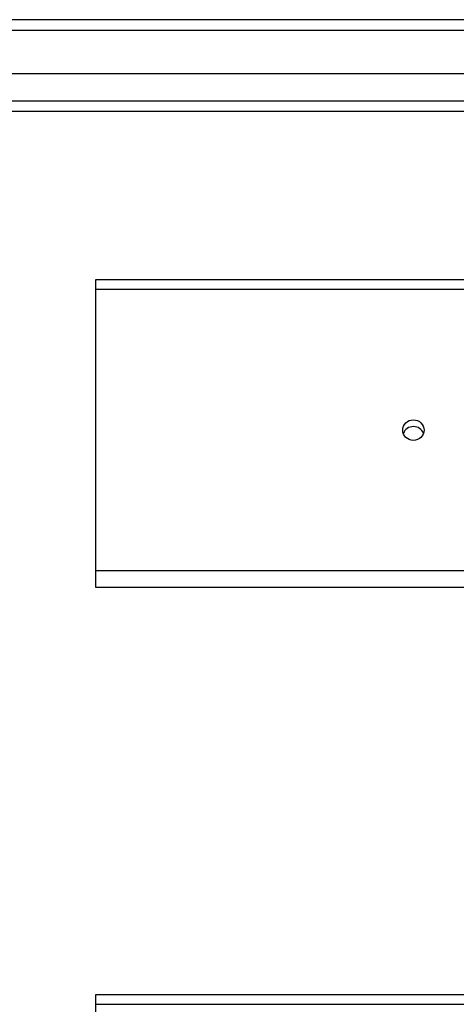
# Model space of a CAD drawing. Header units: inches. Extents: x 96 to 240, y 74 to 100.
# Tile 23 of 65: x 130 to 134, y 90 to 99. Entities that reach past the tile are written whole.
import ezdxf

# ---------------------------------------------------------------- set-up
doc = ezdxf.new("R2010")
doc.units = ezdxf.units.IN
doc.header["$MEASUREMENT"] = 0
doc.layers.add('Visible Edges(ANSI)', color=7, linetype='Continuous', lineweight=25)
doc.layers.add('Visible Tangent Edges(ANSI)', color=7, linetype='Continuous', lineweight=25)

msp = doc.modelspace()

# ---------------------------------------------------------------- linework, layer by layer
at = {"layer": 'Visible Edges(ANSI)'}
for p, q in [((168.0087, 99.202), (96.2067, 99.202)), ((167.399, 98.6902), (96.8163, 98.6902)), ((167.2105, 98.3358), (97.0048, 98.3358)), ((130.6077, 96.6573), (130.6077, 96.7505)), ((130.6077, 96.7505), (167.2415, 96.7505)), ((130.6077, 93.9981), (130.6077, 96.6573)), ((130.6077, 93.8412), (130.6077, 93.9981)), ((167.2415, 93.8412), (130.6077, 93.8412)), ((130.6077, 89.9073), (130.6077, 90.0005)), ((130.6077, 90.0005), (167.2415, 90.0005)), ((130.6077, 87.2481), (130.6077, 89.9073))]:
    msp.add_line(p, q, dxfattribs=at)
msp.add_ellipse((133.6077, 95.3277), major_axis=(-0.1005, 0), ratio=0.966998, dxfattribs=at)
msp.add_ellipse((133.6077, 95.264), major_axis=(0.1005, 0), ratio=0.966998, start_param=0.333879, end_param=2.807714, dxfattribs=at)
at = {"layer": 'Visible Tangent Edges(ANSI)'}
for p, q in [((96.2067, 99.103), (168.0087, 99.103)), ((96.8748, 98.4348), (167.3405, 98.4348)), ((130.6077, 96.6573), (167.2415, 96.6573)), ((167.2415, 93.9981), (130.6077, 93.9981)), ((130.6077, 89.9073), (167.2415, 89.9073))]:
    msp.add_line(p, q, dxfattribs=at)

doc.saveas('drawing.dxf')
